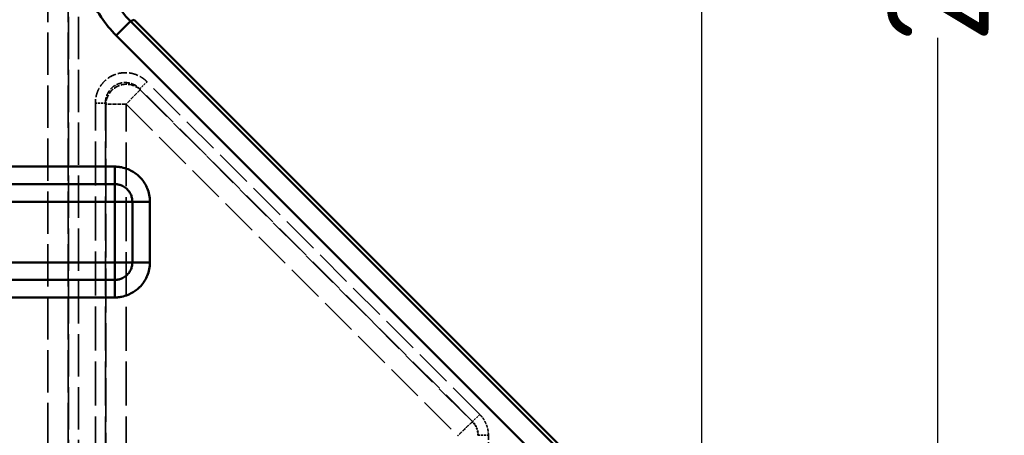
# Model space of a CAD drawing. Header units: millimetres. Extents: x 3278 to 6066, y 2420 to 4375.
# Tile 219 of 256: x 4843 to 4941, y 4090 to 4131. Entities that reach past the tile are written whole.
import ezdxf

# ---------------------------------------------------------------- set-up
doc = ezdxf.new("R2010")
doc.units = ezdxf.units.MM
doc.linetypes.add('DASHED', pattern=[0.2067, 0.1654, -0.0413])
for name, color, linetype, lineweight in [('AM_5', 3, 'Continuous', 25), ('Sichtbare Kanten(DIN)', 7, 'Continuous', 50), ('Sichtbare tangentiale Kanten(DIN)', 7, 'Continuous', 50), ('Verdeckte tangentiale Kanten(DIN)', 7, 'DASHED', 35)]:
    doc.layers.add(name, color=color, linetype=linetype, lineweight=lineweight)
doc.styles.get("Standard").update_dxf_attribs({"font": 'ISOCP.SHX'})
doc.dimstyles.new('Standard$0', dxfattribs={"dimtxt": 0.18, "dimasz": 0.18, "dimexe": 0.18, "dimexo": 0.0625, "dimgap": 0.09, "dimtad": 0, "dimtih": 1, "dimtoh": 1, "dimdec": 4, "dimzin": 0, "dimdsep": 46, "dimtxsty": 'STANDARD', "dimcen": 0.09, "dimadec": 0, "dimazin": 0, "dimtfac": 1, "dimtdec": 4, "dimtofl": 0, "dimtmove": 0, "dimatfit": 3, "dimfxl": 1, "dimtolj": 1, "dimtzin": 0, "dimarcsym": 0})

# ---------------------------------------------------------------- blocks, each defined once
blk = doc.blocks.new('*D28')
at = {"layer": 'AM_5', "color": 0, "lineweight": -2, "transparency": 16777216}
for p, q in [((3470.833, 4071.148), (3470.833, 4265.953)), ((3472.633, 4265.773), (4181.743, 4265.773)), ((4909.033, 4265.773), (4199.923, 4265.773)), ((4910.833, 4071.148), (4910.833, 4265.953))]:
    blk.add_line(p, q, dxfattribs=at)
at = {"layer": 'AM_5', "color": 0, "transparency": 16777216}
for points in [[(3472.633, 4266.073), (3472.633, 4265.473), (3470.833, 4265.773)], [(4909.033, 4266.073), (4909.033, 4265.473), (4910.833, 4265.773)]]:
    blk.add_solid(points, dxfattribs=at)
at = {"layer": 'Defpoints', "color": 0, "transparency": 16777216}
for p in [(4910.833, 4265.773), (3470.833, 4071.086), (4910.833, 4071.086)]:
    blk.add_point(p, dxfattribs=at)
at = {"layer": 'AM_5', "color": 0, "transparency": 16777216, "insert": (4190.833, 4265.773), "char_height": 10, "attachment_point": 5}
blk.add_mtext('\\A1;144', dxfattribs=at)
blk = doc.blocks.new('*D32')
at = {"layer": 'AM_5', "color": 0, "lineweight": -2, "transparency": 16777216}
for p, q in [((4845.145, 4235.228), (4934.346, 4235.228)), ((4934.166, 4233.428), (4934.166, 4140.949)), ((4934.166, 4037.028), (4934.166, 4129.507)), ((4882.895, 4035.228), (4934.346, 4035.228))]:
    blk.add_line(p, q, dxfattribs=at)
at = {"layer": 'AM_5', "color": 0, "transparency": 16777216}
for points in [[(4933.866, 4233.428), (4934.466, 4233.428), (4934.166, 4235.228)], [(4933.866, 4037.028), (4934.466, 4037.028), (4934.166, 4035.228)]]:
    blk.add_solid(points, dxfattribs=at)
at = {"layer": 'Defpoints', "color": 0, "transparency": 16777216}
for p in [(4845.083, 4235.228), (4882.833, 4035.228), (4934.166, 4035.228)]:
    blk.add_point(p, dxfattribs=at)
at = {"layer": 'AM_5', "color": 0, "transparency": 16777216, "insert": (4934.166, 4135.228), "char_height": 10, "attachment_point": 5, "rotation": 90}
blk.add_mtext('\\A1;20', dxfattribs=at)

msp = doc.modelspace()

# ---------------------------------------------------------------- linework, layer by layer
at = {"layer": 'Sichtbare Kanten(DIN)'}
msp.add_line((4854.746, 4131.315), (4907.904, 4078.157), dxfattribs=at)
at = {"layer": 'Sichtbare tangentiale Kanten(DIN)'}
for p, q in [((4854.381, 4131.164), (4852.972, 4129.755)), ((4854.381, 4131.164), (4854.746, 4131.315)), ((4854.381, 4131.164), (4907.646, 4077.898)), ((4906.237, 4076.49), (4852.972, 4129.755)), ((4852.833, 4116.792), (4825.027, 4116.792)), ((4852.833, 4115.06), (4852.833, 4116.792)), ((4852.833, 4115.06), (4825.027, 4115.06)), ((4852.833, 4113.328), (4852.833, 4115.06)), ((4824.581, 4113.328), (4852.833, 4113.328)), ((4852.833, 4113.328), (4854.565, 4113.328)), ((4852.833, 4113.328), (4852.833, 4107.328)), ((4854.565, 4107.328), (4854.565, 4113.328)), ((4856.297, 4113.328), (4854.565, 4113.328)), ((4856.297, 4107.328), (4856.297, 4113.328)), ((4824.625, 4107.328), (4852.833, 4107.328)), ((4854.565, 4107.328), (4852.833, 4107.328)), ((4852.833, 4107.328), (4852.833, 4105.596)), ((4854.565, 4107.328), (4856.297, 4107.328)), ((4825.104, 4105.596), (4852.833, 4105.596)), ((4852.833, 4103.864), (4852.833, 4105.596)), ((4825.103, 4103.864), (4852.833, 4103.864))]:
    msp.add_line(p, q, dxfattribs=at)
for points, knots in [([(4852.972, 4129.755), (4852.418, 4130.308), (4851.919, 4130.916), (4851.485, 4131.566), (4851.34, 4131.783), (4851.202, 4132.005), (4851.072, 4132.231), (4850.811, 4132.682), (4850.58, 4133.151), (4850.38, 4133.633), (4850.181, 4134.115), (4850.013, 4134.61), (4849.878, 4135.113), (4849.81, 4135.365), (4849.751, 4135.619), (4849.7, 4135.875), (4849.548, 4136.642), (4849.47, 4137.425), (4849.47, 4138.208)], [-4.694189, -4.694189, -4.694189, -4.694189, -2.3472, -2.3472, -2.3472, -1.56473, -1.56473, -1.56473, 0, 0, 0, 1.56473, 1.56473, 1.56473, 2.3472, 2.3472, 2.3472, 4.694189, 4.694189, 4.694189, 4.694189]), ([(4856.297, 4113.328), (4856.297, 4113.778), (4856.206, 4114.233), (4856.033, 4114.653), (4856.022, 4114.681), (4856.01, 4114.709), (4855.998, 4114.736), (4855.826, 4115.124), (4855.584, 4115.479), (4855.283, 4115.778), (4855.215, 4115.845), (4855.143, 4115.91), (4855.07, 4115.972), (4854.795, 4116.201), (4854.482, 4116.389), (4854.151, 4116.525), (4853.94, 4116.612), (4853.722, 4116.679), (4853.5, 4116.724), (4853.39, 4116.746), (4853.278, 4116.763), (4853.167, 4116.775), (4853.111, 4116.78), (4853.055, 4116.785), (4853, 4116.788), (4852.972, 4116.789), (4852.944, 4116.79), (4852.916, 4116.791), (4852.888, 4116.791), (4852.861, 4116.792), (4852.833, 4116.792)], [0, 0, 0, 0, 1.359188, 1.359188, 1.359188, 1.449214, 1.449214, 1.449214, 2.718417, 2.718417, 2.718417, 3.006598, 3.006598, 3.006598, 4.076376, 4.076376, 4.076376, 4.756784, 4.756784, 4.756784, 5.096848, 5.096848, 5.096848, 5.266819, 5.266819, 5.266819, 5.351793, 5.351793, 5.351793, 5.436764, 5.436764, 5.436764, 5.436764]), ([(4854.565, 4113.328), (4854.565, 4113.427), (4854.556, 4113.527), (4854.539, 4113.626), (4854.517, 4113.75), (4854.482, 4113.873), (4854.433, 4113.99), (4854.404, 4114.06), (4854.371, 4114.128), (4854.333, 4114.194), (4854.257, 4114.325), (4854.164, 4114.446), (4854.058, 4114.553), (4853.951, 4114.659), (4853.83, 4114.752), (4853.699, 4114.828), (4853.633, 4114.865), (4853.565, 4114.899), (4853.496, 4114.928), (4853.39, 4114.972), (4853.281, 4115.005), (4853.171, 4115.027), (4853.157, 4115.029), (4853.144, 4115.032), (4853.131, 4115.034), (4853.088, 4115.041), (4853.045, 4115.047), (4853.003, 4115.052), (4852.974, 4115.054), (4852.946, 4115.056), (4852.918, 4115.058), (4852.904, 4115.059), (4852.89, 4115.059), (4852.875, 4115.059), (4852.861, 4115.06), (4852.847, 4115.06), (4852.833, 4115.06)], [0, 0, 0, 0, 0.111089, 0.111089, 0.111089, 0.250399, 0.250399, 0.250399, 0.333267, 0.333267, 0.333267, 0.50004, 0.50004, 0.50004, 0.666723, 0.666723, 0.666723, 0.749532, 0.749532, 0.749532, 0.874049, 0.874049, 0.874049, 0.888908, 0.888908, 0.888908, 0.936878, 0.936878, 0.936878, 0.968426, 0.968426, 0.968426, 0.984213, 0.984213, 0.984213, 1, 1, 1, 1]), ([(4854.565, 4107.328), (4854.565, 4107.228), (4854.556, 4107.129), (4854.539, 4107.03), (4854.517, 4106.906), (4854.482, 4106.783), (4854.433, 4106.665), (4854.404, 4106.595), (4854.371, 4106.527), (4854.333, 4106.462), (4854.257, 4106.33), (4854.164, 4106.21), (4854.058, 4106.103), (4853.951, 4105.996), (4853.83, 4105.904), (4853.699, 4105.828), (4853.633, 4105.79), (4853.565, 4105.756), (4853.496, 4105.727), (4853.39, 4105.684), (4853.281, 4105.651), (4853.171, 4105.629), (4853.157, 4105.626), (4853.144, 4105.624), (4853.131, 4105.622), (4853.088, 4105.614), (4853.045, 4105.608), (4853.003, 4105.604), (4852.974, 4105.601), (4852.946, 4105.599), (4852.918, 4105.598), (4852.904, 4105.597), (4852.89, 4105.597), (4852.875, 4105.596), (4852.861, 4105.596), (4852.847, 4105.596), (4852.833, 4105.596)], [0, 0, 0, 0, 0.111089, 0.111089, 0.111089, 0.250399, 0.250399, 0.250399, 0.333267, 0.333267, 0.333267, 0.50004, 0.50004, 0.50004, 0.666723, 0.666723, 0.666723, 0.749532, 0.749532, 0.749532, 0.874049, 0.874049, 0.874049, 0.888908, 0.888908, 0.888908, 0.936878, 0.936878, 0.936878, 0.968426, 0.968426, 0.968426, 0.984213, 0.984213, 0.984213, 1, 1, 1, 1]), ([(4852.833, 4103.864), (4852.861, 4103.864), (4852.888, 4103.864), (4852.916, 4103.865), (4852.944, 4103.865), (4852.972, 4103.867), (4853, 4103.868), (4853.055, 4103.871), (4853.111, 4103.875), (4853.167, 4103.881), (4853.278, 4103.892), (4853.39, 4103.909), (4853.5, 4103.932), (4853.722, 4103.977), (4853.94, 4104.043), (4854.151, 4104.13), (4854.482, 4104.267), (4854.795, 4104.455), (4855.07, 4104.684), (4855.143, 4104.745), (4855.215, 4104.81), (4855.283, 4104.878), (4855.584, 4105.176), (4855.826, 4105.532), (4855.998, 4105.919), (4856.01, 4105.947), (4856.022, 4105.975), (4856.033, 4106.002), (4856.206, 4106.422), (4856.297, 4106.878), (4856.297, 4107.328)], [0, 0, 0, 0, 0.08497, 0.08497, 0.08497, 0.169945, 0.169945, 0.169945, 0.339916, 0.339916, 0.339916, 0.679979, 0.679979, 0.679979, 1.360387, 1.360387, 1.360387, 2.430165, 2.430165, 2.430165, 2.718347, 2.718347, 2.718347, 3.98755, 3.98755, 3.98755, 4.077576, 4.077576, 4.077576, 5.436764, 5.436764, 5.436764, 5.436764])]:
    msp.add_open_spline(points, degree=3, knots=knots, dxfattribs=at)
msp.add_open_spline([(4851.463, 4138.208), (4851.462, 4137.338), (4851.69, 4135.599), (4852.697, 4133.169), (4853.765, 4131.778), (4854.381, 4131.164)], degree=3, dxfattribs=at)
at = {"layer": 'Verdeckte tangentiale Kanten(DIN)', "ltscale": 25.29405}
for p, q in [((4846.215, 4203.228), (4846.215, 3301.349)), ((4848.208, 4203.228), (4848.208, 3301.349)), ((4848.248, 3301.349), (4848.248, 4203.228)), ((4849.244, 3301.349), (4849.244, 4203.228))]:
    msp.add_line(p, q, dxfattribs=at)
at = {"layer": 'Verdeckte tangentiale Kanten(DIN)', "ltscale": 2.260439}
for p, q in [((4855.35, 4124.378), (4853.941, 4122.97)), ((4853.941, 4122.97), (4851.948, 4122.97))]:
    msp.add_line(p, q, dxfattribs=at)
at = {"layer": 'Verdeckte tangentiale Kanten(DIN)', "ltscale": 1.13017}
for p, q in [((4855.309, 4124.476), (4856.014, 4125.18)), ((4850.912, 4123.067), (4851.908, 4123.067)), ((4888.895, 4092.299), (4888.191, 4091.594)), ((4888.753, 4090.237), (4889.749, 4090.237))]:
    msp.add_line(p, q, dxfattribs=at)
at = {"layer": 'Verdeckte tangentiale Kanten(DIN)', "ltscale": 0.360553}
for p, q in [((4855.309, 4124.476), (4855.35, 4124.378)), ((4851.908, 4123.067), (4851.948, 4122.97))]:
    msp.add_line(p, q, dxfattribs=at)
at = {"layer": 'Verdeckte tangentiale Kanten(DIN)', "ltscale": 22.497059}
for p, q in [((4888.191, 4091.594), (4855.309, 4124.476)), ((4888.895, 4092.299), (4856.014, 4125.18))]:
    msp.add_line(p, q, dxfattribs=at)
at = {"layer": 'Verdeckte tangentiale Kanten(DIN)', "ltscale": 22.449903}
msp.add_line((4855.35, 4124.378), (4888.162, 4091.566), dxfattribs=at)
at = {"layer": 'Verdeckte tangentiale Kanten(DIN)', "ltscale": 26.289194}
for p, q in [((4850.912, 4082.312), (4850.912, 4123.067)), ((4851.908, 4082.312), (4851.908, 4123.067))]:
    msp.add_line(p, q, dxfattribs=at)
at = {"layer": 'Verdeckte tangentiale Kanten(DIN)', "ltscale": 26.200277}
for p, q in [((4851.948, 4122.97), (4851.948, 4082.353)), ((4853.941, 4082.353), (4853.941, 4122.97))]:
    msp.add_line(p, q, dxfattribs=at)
at = {"layer": 'Verdeckte tangentiale Kanten(DIN)', "ltscale": 22.427334}
msp.add_line((4853.941, 4122.97), (4886.72, 4090.19), dxfattribs=at)
at = {"layer": 'Verdeckte tangentiale Kanten(DIN)', "ltscale": 0.352825}
for p, q in [((4888.191, 4091.594), (4888.162, 4091.566)), ((4888.713, 4090.237), (4888.753, 4090.237))]:
    msp.add_line(p, q, dxfattribs=at)
at = {"layer": 'Verdeckte tangentiale Kanten(DIN)', "ltscale": 6.037368}
msp.add_line((4889.749, 4082.312), (4889.749, 4090.237), dxfattribs=at)
at = {"layer": 'Verdeckte tangentiale Kanten(DIN)', "ltscale": 3.562475}
msp.add_ellipse((4853.941, 4122.97), major_axis=(-1.848, -0.765), ratio=0.974848, start_param=3.543379, end_param=5.881399, dxfattribs=at)
at = {"layer": 'Verdeckte tangentiale Kanten(DIN)', "ltscale": 5.391552}
msp.add_open_spline([(4856.014, 4125.18), (4855.987, 4125.206), (4855.96, 4125.233), (4855.933, 4125.258), (4855.906, 4125.284), (4855.878, 4125.308), (4855.85, 4125.333), (4855.793, 4125.382), (4855.735, 4125.428), (4855.676, 4125.473), (4855.556, 4125.562), (4855.431, 4125.642), (4855.3, 4125.713), (4855.263, 4125.733), (4855.225, 4125.753), (4855.187, 4125.771), (4854.959, 4125.883), (4854.718, 4125.965), (4854.47, 4126.016), (4854.388, 4126.033), (4854.305, 4126.047), (4854.222, 4126.057), (4854.013, 4126.082), (4853.802, 4126.085), (4853.594, 4126.065), (4853.302, 4126.038), (4853.016, 4125.967), (4852.746, 4125.855), (4852.476, 4125.743), (4852.223, 4125.591), (4851.997, 4125.404), (4851.836, 4125.27), (4851.689, 4125.119), (4851.559, 4124.954), (4851.507, 4124.888), (4851.458, 4124.82), (4851.412, 4124.75), (4851.273, 4124.539), (4851.161, 4124.309), (4851.078, 4124.069), (4851.065, 4124.029), (4851.052, 4123.989), (4851.04, 4123.948), (4850.997, 4123.806), (4850.965, 4123.66), (4850.944, 4123.513), (4850.933, 4123.439), (4850.925, 4123.365), (4850.92, 4123.291), (4850.917, 4123.254), (4850.915, 4123.216), (4850.914, 4123.179), (4850.913, 4123.142), (4850.912, 4123.104), (4850.912, 4123.067)], degree=3, knots=[-3.536408, -3.536408, -3.536408, -3.536408, -3.425903, -3.425903, -3.425903, -3.315402, -3.315402, -3.315402, -3.094403, -3.094403, -3.094403, -2.652302, -2.652302, -2.652302, -2.526005, -2.526005, -2.526005, -1.768224, -1.768224, -1.768224, -1.515603, -1.515603, -1.515603, -0.884077, -0.884077, -0.884077, 0, 0, 0, 0.884077, 0.884077, 0.884077, 1.515603, 1.515603, 1.515603, 1.768224, 1.768224, 1.768224, 2.526005, 2.526005, 2.526005, 2.652302, 2.652302, 2.652302, 3.094403, 3.094403, 3.094403, 3.315402, 3.315402, 3.315402, 3.425903, 3.425903, 3.425903, 3.536408, 3.536408, 3.536408, 3.536408], dxfattribs=at)
at = {"layer": 'Verdeckte tangentiale Kanten(DIN)', "ltscale": 3.633747}
msp.add_open_spline([(4851.908, 4123.067), (4851.906, 4123.299), (4851.978, 4123.762), (4852.3, 4124.373), (4852.802, 4124.834), (4853.428, 4125.093), (4854.108, 4125.122), (4854.769, 4124.918), (4855.146, 4124.642), (4855.309, 4124.476)], degree=3, dxfattribs=at)
at = {"layer": 'Verdeckte tangentiale Kanten(DIN)', "ltscale": 1.744839}
msp.add_open_spline([(4889.749, 4090.237), (4889.749, 4090.427), (4889.73, 4090.617), (4889.693, 4090.805), (4889.662, 4090.963), (4889.617, 4091.119), (4889.56, 4091.271), (4889.549, 4091.298), (4889.538, 4091.326), (4889.527, 4091.353), (4889.454, 4091.53), (4889.363, 4091.699), (4889.256, 4091.858), (4889.15, 4092.017), (4889.029, 4092.165), (4888.895, 4092.299)], degree=3, knots=[0, 0, 0, 0, 0.572245, 0.572245, 0.572245, 1.056081, 1.056081, 1.056081, 1.144447, 1.144447, 1.144447, 1.716595, 1.716595, 1.716595, 2.288905, 2.288905, 2.288905, 2.288905], dxfattribs=at)
at = {"layer": 'Verdeckte tangentiale Kanten(DIN)', "ltscale": 2.260655}
msp.add_open_spline([(4888.162, 4091.566), (4888.154, 4091.56), (4888.14, 4091.549), (4888.12, 4091.531), (4888.079, 4091.495), (4888.012, 4091.433), (4887.924, 4091.35), (4887.792, 4091.225), (4887.612, 4091.053), (4887.402, 4090.85), (4887.263, 4090.715), (4887.109, 4090.567), (4886.954, 4090.417), (4886.877, 4090.341), (4886.798, 4090.266), (4886.72, 4090.19)], degree=3, knots=[0, 0, 0, 0, 0.111111, 0.111111, 0.111111, 0.333333, 0.333333, 0.333333, 0.666667, 0.666667, 0.666667, 0.888889, 0.888889, 0.888889, 1, 1, 1, 1], dxfattribs=at)
at = {"layer": 'Verdeckte tangentiale Kanten(DIN)', "ltscale": 1.124706}
msp.add_open_spline([(4888.713, 4090.237), (4888.713, 4090.286), (4888.711, 4090.336), (4888.707, 4090.386), (4888.706, 4090.39), (4888.706, 4090.395), (4888.706, 4090.4), (4888.696, 4090.507), (4888.678, 4090.613), (4888.65, 4090.717), (4888.608, 4090.878), (4888.544, 4091.033), (4888.461, 4091.177), (4888.46, 4091.178), (4888.459, 4091.18), (4888.458, 4091.182), (4888.404, 4091.275), (4888.342, 4091.363), (4888.273, 4091.445), (4888.27, 4091.449), (4888.266, 4091.453), (4888.263, 4091.456), (4888.231, 4091.494), (4888.197, 4091.531), (4888.162, 4091.566)], degree=3, knots=[0, 0, 0, 0, 0.101187, 0.101187, 0.101187, 0.111111, 0.111111, 0.111111, 0.328984, 0.328984, 0.328984, 0.666667, 0.666667, 0.666667, 0.671016, 0.671016, 0.671016, 0.888889, 0.888889, 0.888889, 0.898813, 0.898813, 0.898813, 1, 1, 1, 1], dxfattribs=at)
at = {"layer": 'Verdeckte tangentiale Kanten(DIN)', "ltscale": 1.148864}
msp.add_open_spline([(4888.753, 4090.237), (4888.753, 4090.292), (4888.746, 4090.46), (4888.687, 4090.792), (4888.537, 4091.155), (4888.343, 4091.432), (4888.23, 4091.555), (4888.191, 4091.594)], degree=3, knots=[0, 0, 0, 0, 0.111101, 0.333304, 0.666736, 0.888912, 1, 1, 1, 1], dxfattribs=at)

# ---------------------------------------------------------------- dimensions: what is measured, and where the dimension line sits
at = {"layer": 'AM_5'}
for base, p1, p2, angle, text, override, picture, middle in [((4910.833, 4265.773), (3470.833, 4071.086), (4910.833, 4071.086), 360, '144', {"dimtxt": 10, "dimasz": 1.8, "dimdec": 1}, '*D28', (4190.833, 4265.773)), ((4934.166, 4035.228), (4845.083, 4235.228), (4882.833, 4035.228), 90, '20', {"dimtxt": 10, "dimasz": 1.8, "dimtih": 0, "dimdec": 1}, '*D32', (4934.166, 4135.228))]:
    dim = msp.add_linear_dim(base=base, p1=p1, p2=p2, angle=angle, text=text, dimstyle='Standard$0', override=override, dxfattribs=at)
    dim.commit()
    dim.dimension.update_dxf_attribs({"geometry": picture, "text_midpoint": middle})

doc.saveas('drawing.dxf')
